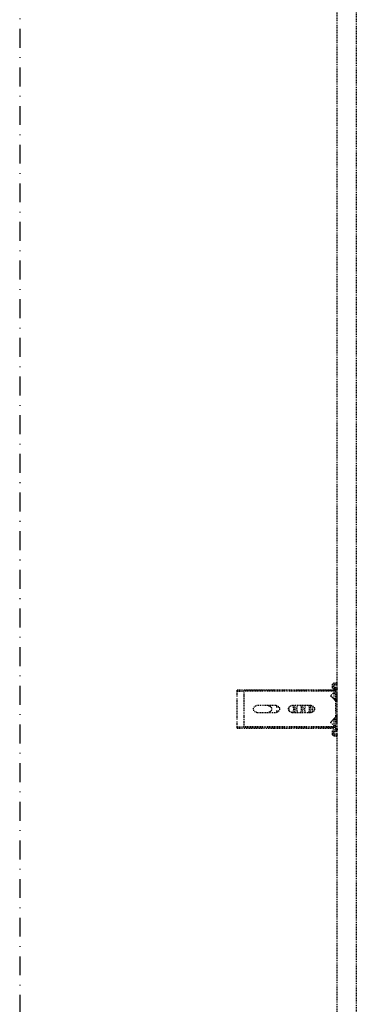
# Model space of a CAD drawing. Header units: centimetres. Extents: x 47725 to 65780, y 1899 to 12037.
# Tile 87 of 156: x 50073 to 50118, y 5450 to 5582. Entities that reach past the tile are written whole.
import ezdxf

# ---------------------------------------------------------------- set-up
doc = ezdxf.new("R2010")
doc.units = ezdxf.units.CM
doc.header["$LTSCALE"] = 0.02
doc.linetypes.add('DASHDOT2', pattern=[12.7, 6.35, -3.175, 0, -3.175])
doc.linetypes.add('DASHED2', pattern=[9.525, 6.35, -3.175])
doc.layers.add('A-Grid', color=191, linetype='DASHDOT2')
doc.layers.add('CKDRZWI_', color=7, linetype='Continuous')

# ---------------------------------------------------------------- blocks, each defined once
blk = doc.blocks.new('A$7E8814A102C37C')
at = {"layer": 'A-Grid', "ltscale": 20}
blk.add_lwpolyline([(500, -130), (500, -1964.5)], dxfattribs=at)
blk = doc.blocks.new('A$7E8814B27261F1')
at = {"color": 7, "linetype": 'DASHED2', "ltscale": 10}
for p, q in [((2901.8, 4584.2), (2901.8, 4535.2)), ((2903.2, 4584.2), (2901.8, 4584.2)), ((2903.2, 4584.2), (2903.2, 4575)), ((2906.9, 4584.2), (2903.2, 4584.2)), ((2910.7, 4584.2), (2906.9, 4584.2)), ((2916.2, 4584.2), (2913.2, 4584.2)), ((2938.4, 4584.2), (2916.2, 4584.2)), ((2941.4, 4584.2), (2938.4, 4584.2)), ((2947.7, 4584.2), (2943.9, 4584.2)), ((2951.4, 4584.2), (2947.7, 4584.2)), ((2951.4, 4584.2), (2951.4, 4575)), ((2952.8, 4584.2), (2951.4, 4584.2)), ((2952.8, 4584.2), (2952.8, 4535.2)), ((2903.5, 4575), (2902.3, 4575)), ((2902.3, 4463.5), (2902.3, 4575)), ((2903.5, 4463.5), (2903.5, 4575)), ((2908.6, 4575), (2903.5, 4575)), ((2910.3, 4575), (2908.6, 4575)), ((2915.9, 4575), (2910.3, 4575)), ((2917.8, 4575), (2915.9, 4575)), ((2936.7, 4575), (2917.8, 4575)), ((2938.7, 4575), (2936.7, 4575)), ((2944.3, 4575), (2938.7, 4575)), ((2946, 4575), (2944.3, 4575)), ((2951.1, 4575), (2946, 4575)), ((2952.2, 4575), (2951.1, 4575)), ((2951.1, 4463.5), (2951.1, 4575)), ((2952.2, 4463.5), (2952.2, 4575)), ((2922.8, 4532), (2922.8, 4558)), ((2931.8, 4558), (2931.8, 4532)), ((2901.8, 4535.2), (2901.8, 4523.5)), ((2924.8, 4528.3), (2924.8, 4532)), ((2929.8, 4532), (2929.8, 4528.3)), ((2952.8, 4535.2), (2952.8, 4523.5)), ((2901.8, 4523.5), (2901.8, 4455.2)), ((2952.8, 4523.5), (2952.8, 4455.2)), ((2922.8, 4485), (2922.8, 4511)), ((2931.8, 4511), (2931.8, 4485)), ((2902.3, 4453.4), (2902.3, 4463.5)), ((2903.5, 4452.5), (2903.5, 4463.5)), ((2951.1, 4452.5), (2951.1, 4463.5)), ((2952.2, 4453.4), (2952.2, 4463.5)), ((4186.6, 4450), (711.3, 4450)), ((2892.2, 4453.9), (2891.8, 4450.5)), ((2893.8, 4450.3), (2891.8, 4450.5)), ((2894.2, 4453.6), (2893.8, 4450.3)), ((2894.5, 4450.3), (2893.8, 4450.3)), ((2894.9, 4453.6), (2894.5, 4450.3)), ((2897.4, 4456.5), (2895.2, 4456.5)), ((2897.4, 4454.5), (2895.2, 4454.5)), ((2898.1, 4456.5), (2897.4, 4456.5)), ((2898.5, 4452.6), (2898.4, 4453.6)), ((2900.5, 4452.9), (2900.4, 4453.9)), ((2901.2, 4452.9), (2901.1, 4453.9)), ((2917.8, 4452), (2901.5, 4452)), ((2953.7, 4450), (2901.5, 4450)), ((2901.8, 4455.2), (2901.8, 4454.9)), ((2902.3, 4454.4), (2901.8, 4454.9)), ((2903.5, 4452.5), (2902.3, 4453.4)), ((2908.6, 4458.3), (2903.5, 4452.5)), ((2913.9, 4454), (2905.9, 4454)), ((2905.9, 4454), (2905.9, 4452)), ((2915.9, 4452.8), (2910.3, 4458.4)), ((2913.2, 4454.8), (2910.7, 4457.7)), ((2914.4, 4454), (2913.9, 4454)), ((2913.9, 4452), (2913.9, 4454)), ((2914.4, 4452), (2914.4, 4454)), ((2920.1, 4452), (2917.8, 4452)), ((2934.4, 4452), (2920.1, 4452)), ((2936.7, 4452), (2934.4, 4452)), ((2953.7, 4452), (2936.7, 4452)), ((2944.3, 4458.4), (2938.7, 4452.8)), ((2943.9, 4457.7), (2941.4, 4454.8)), ((2949.4, 4454), (2941.4, 4454)), ((2941.4, 4454), (2941.4, 4452)), ((2951.1, 4452.5), (2946, 4458.3)), ((2949.8, 4454), (2949.4, 4454)), ((2949.4, 4452), (2949.4, 4454)), ((2949.9, 4452), (2949.9, 4453.9)), ((2952.2, 4453.4), (2951.1, 4452.5)), ((2952.8, 4454.9), (2952.2, 4454.4)), ((2952.8, 4455.2), (2952.8, 4454.9)), ((2954.5, 4450), (2953.7, 4450)), ((2954.8, 4453.9), (2954.7, 4452.9)), ((2956.8, 4453.6), (2956.7, 4452.6)), ((2957.5, 4453.6), (2957.4, 4452.6)), ((2960, 4456.5), (2957.8, 4456.5)), ((2960, 4454.5), (2957.8, 4454.5)), ((2960.7, 4456.5), (2960, 4456.5)), ((2961.4, 4450.3), (2961, 4453.6)), ((2961.4, 4450.3), (2963.4, 4450.5)), ((2962.1, 4450.3), (2961.4, 4450.3)), ((2962.1, 4450.3), (2964.1, 4450.5)), ((2963.4, 4450.5), (2963, 4453.9)), ((2964.1, 4450.5), (2963.4, 4450.5)), ((2964.1, 4450.5), (2963.7, 4453.9)), ((711.3, 4424.5), (4186.6, 4424.5))]:
    blk.add_line(p, q, dxfattribs=at)
for centre, radius, start, end in [((2927.3, 4558), 4.5, 0, 180), ((2927.3, 4542.7), 4.5, 180, 204.8333), ((2927.3, 4542.7), 4.5, 204.8333, 247.887), ((2927.3, 4542.7), 4.5, 292.113, 335.1667), ((2927.3, 4542.7), 4.5, 335.1667, 0), ((2927.3, 4532), 4.5, 180, 0), ((2927.3, 4542.7), 4.5, 247.887, 292.113), ((2927.3, 4511), 4.5, 0, 180), ((2927.3, 4485), 4.5, 180, 0), ((2909.5, 4457.5), 1.2, 45, 139), ((2908.8, 4456), 2.5, 41.7437, 90.8636), ((2916.2, 4457.5), 4, 221.7437, 241.045), ((2916.2, 4457.5), 4, 243.9579, 253.9618), ((2917.8, 4454.7), 2.7, 225, 270), ((2936.7, 4454.7), 2.7, 270, 315), ((2938.4, 4457.5), 4, 286.0382, 318.2563), ((2945.8, 4456), 2.5, 89.5395, 138.2563), ((2945.1, 4457.5), 1.2, 41, 135)]:
    blk.add_arc(centre, radius, start, end, dxfattribs=at)
for centre, major_axis, ratio, start_param, end_param in [((2927.3, 4513.7), (-4.5, 0), 0.220826, 4.012655, 5.412123), ((2927.3, 4509.9), (-4.5, 0), 0.220826, 0, 3.141593), ((2927.3, 4507.9), (4.5, 0), 0.220826, 3.141593, 6.283185), ((2927.3, 4503.1), (-4.5, 0), 0.220826, 3.141593, 6.283185), ((2927.3, 4499.3), (-4.5, 0), 0.220826, 0, 3.141593), ((2927.3, 4497.3), (4.5, 0), 0.220826, 3.141593, 6.283185), ((2927.3, 4492.5), (-4.5, 0), 0.220826, 3.141593, 6.283185), ((2927.3, 4488.7), (-4.5, 0), 0.220826, 0, 3.141593), ((2927.3, 4486.7), (4.5, 0), 0.220826, 3.141593, 6.283185), ((2927.3, 4481.9), (-4.5, 0), 0.220826, 3.744806, 5.679972), ((2895.2, 4453.5), (0, 3), 0.999962, 0, 1.448623), ((2895.2, 4453.5), (0, 1), 0.999962, 0, 1.448623), ((2895.9, 4453.5), (0, 1), 0.999962, 0, 1.448623), ((2897.4, 4453.5), (0, -3), 0.999962, 1.692969, 3.141593), ((2897.4, 4453.5), (0, -1), 0.999962, 1.692969, 3.141593), ((2898.1, 4453.5), (0, -3), 0.999962, 1.692969, 3.141593), ((2901.5, 4453), (0, -3), 0.999962, 4.834562, 6.283185), ((2901.5, 4453), (0, -1), 0.999962, 4.834562, 6.283185), ((2902.2, 4453), (0, -1), 0.999962, 4.834562, 6.283185), ((2953.7, 4453), (0, 1), 0.999962, 3.141593, 4.590216), ((2953.7, 4453), (0, 3), 0.999962, 3.141593, 4.590216), ((2954.5, 4453), (0, 3), 0.999962, 3.141593, 4.590216), ((2957.8, 4453.5), (0, 3), 0.999962, 0, 1.448623), ((2957.8, 4453.5), (0, 1), 0.999962, 0, 1.448623), ((2958.5, 4453.5), (0, 1), 0.999962, 0, 1.448623), ((2960, 4453.5), (0, -3), 0.999962, 1.692969, 3.141593), ((2960, 4453.5), (0, -1), 0.999962, 1.692969, 3.141593), ((2960.7, 4453.5), (0, -3), 0.999962, 1.692969, 3.141593)]:
    blk.add_ellipse(centre, major_axis=major_axis, ratio=ratio, start_param=start_param, end_param=end_param, dxfattribs=at)

msp = doc.modelspace()

# ---------------------------------------------------------------- block references
at = {"layer": 'A-Grid', "lineweight": -3}
msp.add_blockref('A$7E8814A102C37C', (49572.82, 6187.604), dxfattribs=at)
at = {"layer": 'CKDRZWI_', "xscale": -0.1, "yscale": 0.1, "zscale": 0.1, "rotation": 90}
msp.add_blockref('A$7E8814B27261F1', (50560.429, 5782.604), dxfattribs=at)

doc.saveas('drawing.dxf')
